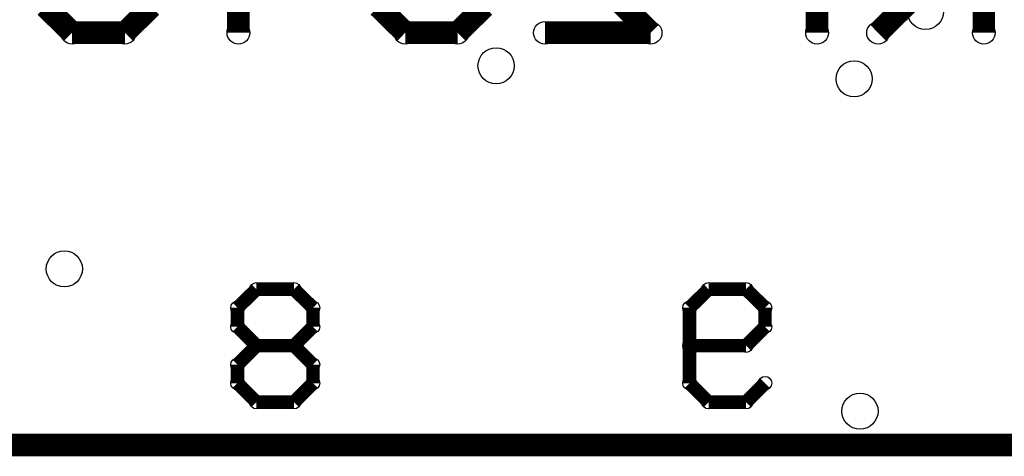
# Model space of a CAD drawing. Extents: x 0 to 30.2, y 0 to 20.7.
# Tile 26 of 131: x 5.4 to 10.9, y 4.7 to 7.2. Entities that reach past the tile are written whole.
import ezdxf

# ---------------------------------------------------------------- set-up
doc = ezdxf.new("R2010")
doc.units = 0
doc.layers.get('0').update_dxf_attribs({"linetype": 'CONTINUOUS'})
doc.layers.add('SEEEDSTUDIOXIAORP2040V1_22_GBO', color=7, linetype='CONTINUOUS')
doc.layers.add('SEEEDSTUDIOXIAORP2040V1_22_TXT', color=12, linetype='CONTINUOUS')

# ---------------------------------------------------------------- blocks, each defined once
blk = doc.blocks.new('ROUND_13')
blk.add_circle((0, 0), 0.0635)
blk = doc.blocks.new('ROUND_12')
blk.add_circle((0, 0), 0.0381)
blk = doc.blocks.new('ROUND_300')
blk.add_circle((0, 0), 0.1016)

msp = doc.modelspace()

# ---------------------------------------------------------------- linework, layer by layer
at = {"layer": 'SEEEDSTUDIOXIAORP2040V1_22_GBO'}
for points, const_width in [([(6.58622, 8.00862), (6.58622, 7.11962)], 0.127), ([(9.83742, 7.11962), (9.83742, 8.00862)], 0.127), ([(10.77468, 7.11962), (10.77468, 8.00862)], 0.127), ([(8.30834, 7.71144), (8.9027, 7.11962)], 0.127), ([(10.4775, 7.41426), (10.18032, 7.11962)], 0.127), ([(5.50164, 7.26694), (5.6515, 7.11962)], 0.127), ([(5.94868, 7.11962), (6.096, 7.26694)], 0.127), ([(7.52348, 7.11962), (7.37362, 7.26694)], 0.127), ([(7.96798, 7.26694), (7.81812, 7.11962)], 0.127), ([(5.6515, 7.11962), (5.94868, 7.11962)], 0.127), ([(7.81812, 7.11962), (7.52348, 7.11962)], 0.127), ([(8.9027, 7.11962), (8.30834, 7.11962)], 0.127), ([(6.68782, 5.6769), (6.58114, 5.57276)], 0.0762), ([(6.89864, 5.6769), (6.68782, 5.6769)], 0.0762), ([(7.00532, 5.57276), (6.89864, 5.6769)], 0.0762), ([(9.12114, 5.57276), (9.22782, 5.6769)], 0.0762), ([(9.22782, 5.6769), (9.43864, 5.6769)], 0.0762), ([(9.43864, 5.6769), (9.54532, 5.57276)], 0.0762), ([(6.58114, 5.57276), (6.58114, 5.46608)], 0.0762), ([(7.00532, 5.46608), (7.00532, 5.57276)], 0.0762), ([(9.12114, 5.14858), (9.12114, 5.57276)], 0.0762), ([(9.54532, 5.57276), (9.54532, 5.46608)], 0.0762), ([(6.58114, 5.46608), (6.68782, 5.3594)], 0.0762), ([(6.89864, 5.3594), (7.00532, 5.46608)], 0.0762), ([(9.54532, 5.46608), (9.43864, 5.3594)], 0.0762), ([(6.68782, 5.3594), (6.58114, 5.25272)], 0.0762), ([(6.89864, 5.3594), (6.68782, 5.3594)], 0.0762), ([(7.00532, 5.25272), (6.89864, 5.3594)], 0.0762), ([(9.43864, 5.3594), (9.12114, 5.3594)], 0.0762), ([(6.58114, 5.25272), (6.58114, 5.14858)], 0.0762), ([(7.00532, 5.14858), (7.00532, 5.25272)], 0.0762), ([(6.58114, 5.14858), (6.68782, 5.0419)], 0.0762), ([(6.89864, 5.0419), (7.00532, 5.14858)], 0.0762), ([(9.22782, 5.0419), (9.12114, 5.14858)], 0.0762), ([(9.54532, 5.14858), (9.43864, 5.0419)], 0.0762), ([(6.68782, 5.0419), (6.89864, 5.0419)], 0.0762), ([(9.43864, 5.0419), (9.22782, 5.0419)], 0.0762), ([(20.78482, 4.8006), (3.00482, 4.8006)], 0.127)]:
    msp.add_lwpolyline(points, dxfattribs=dict(at, const_width=const_width))

# ---------------------------------------------------------------- block references
for name, p in [('ROUND_13', (5.6515, 7.11962)), ('ROUND_13', (5.6515, 7.11962)), ('ROUND_13', (5.94868, 7.11962)), ('ROUND_13', (6.58622, 7.11962)), ('ROUND_13', (7.52348, 7.11962)), ('ROUND_13', (7.81812, 7.11962)), ('ROUND_13', (8.30834, 7.11962)), ('ROUND_13', (8.9027, 7.11962)), ('ROUND_13', (9.83742, 7.11962)), ('ROUND_13', (10.18032, 7.11962)), ('ROUND_13', (10.77468, 7.11962)), ('ROUND_12', (6.68782, 5.6769)), ('ROUND_12', (6.89864, 5.6769)), ('ROUND_12', (9.22782, 5.6769)), ('ROUND_12', (9.43864, 5.6769)), ('ROUND_12', (6.58114, 5.57276)), ('ROUND_12', (7.00532, 5.57276)), ('ROUND_12', (9.12114, 5.57276)), ('ROUND_12', (9.54532, 5.57276)), ('ROUND_12', (9.54532, 5.57276)), ('ROUND_12', (6.58114, 5.46608)), ('ROUND_12', (7.00532, 5.46608)), ('ROUND_12', (9.54532, 5.46608)), ('ROUND_12', (6.68782, 5.3594)), ('ROUND_12', (6.68782, 5.3594)), ('ROUND_12', (6.89864, 5.3594)), ('ROUND_12', (6.89864, 5.3594)), ('ROUND_12', (9.12114, 5.3594)), ('ROUND_12', (9.43864, 5.3594)), ('ROUND_12', (6.58114, 5.25272)), ('ROUND_12', (7.00532, 5.25272)), ('ROUND_12', (6.58114, 5.14858)), ('ROUND_12', (7.00532, 5.14858)), ('ROUND_12', (7.00532, 5.14858)), ('ROUND_12', (9.12114, 5.14858)), ('ROUND_12', (9.12114, 5.14858)), ('ROUND_12', (9.54532, 5.14858)), ('ROUND_12', (6.68782, 5.0419)), ('ROUND_12', (6.89864, 5.0419)), ('ROUND_12', (9.22782, 5.0419)), ('ROUND_12', (9.43864, 5.0419))]:
    msp.add_blockref(name, p, dxfattribs=at)
at = {"layer": 'SEEEDSTUDIOXIAORP2040V1_22_TXT'}
for p in [(10.44702, 7.239), (8.03402, 6.9342), (10.0457, 6.86054), (5.60832, 5.7912), (10.07872, 4.9911)]:
    msp.add_blockref('ROUND_300', p, dxfattribs=at)

doc.saveas('drawing.dxf')
